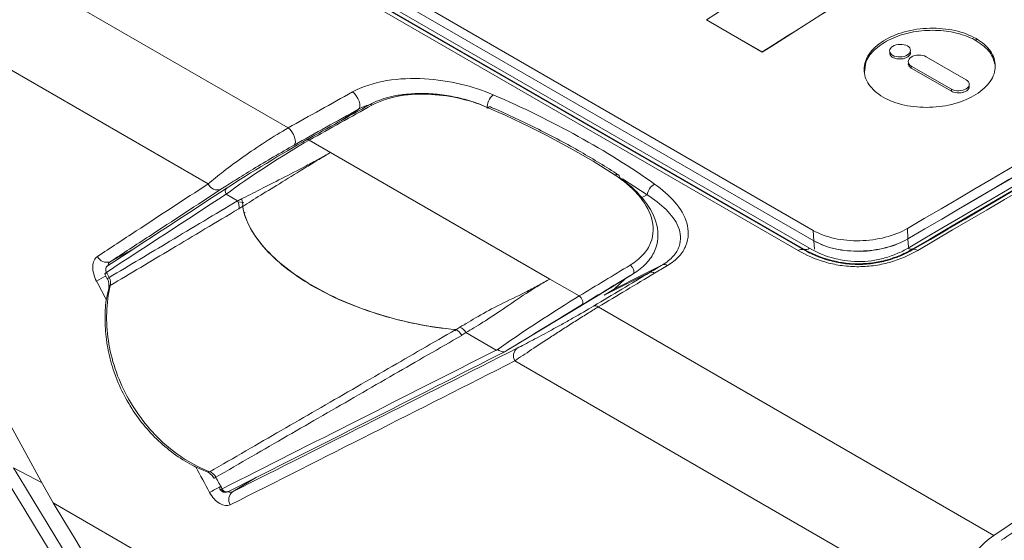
# Model space of a CAD drawing. Header units: millimetres. Extents: x 5 to 415, y 5 to 292.
# Tile 15 of 57: x 158 to 176, y 51 to 61. Entities that reach past the tile are written whole.
import ezdxf

# ---------------------------------------------------------------- set-up
doc = ezdxf.new("R2010")
doc.units = ezdxf.units.MM

msp = doc.modelspace()

# ---------------------------------------------------------------- linework, layer by layer
at = {"color": 7, "linetype": 'Continuous', "lineweight": 15}
for p, q in [((157.904, 64.979), (172.5, 56.553)), ((152.231, 64.908), (162.692, 58.869)), ((172.393, 56.536), (157.796, 64.962)), ((172.498, 56.564), (158.413, 64.695)), ((158.52, 64.712), (172.605, 56.581)), ((172.679, 56.92), (161.757, 63.225)), ((152.234, 62.966), (161.173, 57.805)), ((175.779, 60.525), (175.778, 60.565)), ((174.826, 60.222), (175.589, 59.781)), ((174.542, 60.045), (175.306, 59.604)), ((175.308, 59.564), (174.544, 60.005)), ((163.501, 58.402), (163.095, 58.636)), ((163.501, 58.402), (167.668, 55.996)), ((168.975, 57.972), (168.973, 57.974)), ((168.993, 57.925), (169.043, 57.89)), ((161.732, 57.483), (161.513, 57.609)), ((161.873, 57.258), (161.859, 57.25)), ((174.48, 56.759), (174.47, 56.956)), ((172.679, 56.92), (172.691, 56.723)), ((174.489, 56.601), (174.48, 56.759)), ((172.5, 56.553), (172.498, 56.564)), ((172.7, 56.565), (172.691, 56.723)), ((174.572, 56.568), (174.575, 56.556)), ((168.227, 55.674), (167.668, 55.996)), ((168.546, 55.658), (169.255, 56.096)), ((169.575, 56.124), (168.703, 55.69)), ((159.281, 55.837), (159.281, 55.84)), ((168.703, 55.69), (168.893, 55.804)), ((166.839, 54.628), (168.546, 55.658)), ((168.59, 55.464), (176.112, 51.121)), ((166.649, 54.644), (166.072, 54.977)), ((167.004, 54.439), (175.273, 49.665)), ((158.018, 52.121), (157.472, 52.407)), ((158.222, 51.743), (174.905, 42.112))]:
    msp.add_line(p, q, dxfattribs=at)
at = {"color": 144, "linetype": 'Continuous', "lineweight": 0}
for p, q in [((172.691, 56.723), (161.769, 63.028)), ((172.691, 56.723), (161.769, 63.028)), ((171.71, 60.313), (170.649, 60.925)), ((170.649, 60.925), (170.649, 60.922)), ((171.71, 60.31), (170.649, 60.922)), ((171.71, 60.313), (171.71, 60.31)), ((174.544, 60.005), (174.542, 60.045)), ((175.308, 59.564), (175.306, 59.604)), ((169.519, 57.594), (169.05, 57.898)), ((169.519, 57.594), (169.417, 57.543)), ((161.729, 57.464), (161.851, 57.453)), ((159.31, 56.325), (159.763, 56.574)), ((169.101, 56.001), (168.893, 55.804)), ((165.885, 55.039), (165.86, 55.011))]:
    msp.add_line(p, q, dxfattribs=at)
at = {"color": 8, "linetype": 'Continuous', "lineweight": 15}
for p, q in [((163.699, 59.006), (164.03, 59.224)), ((162.089, 52.226), (161.635, 51.951))]:
    msp.add_line(p, q, dxfattribs=at)
at = {"color": 7, "linetype": 'Continuous', "lineweight": 15, "flags": 128}
for points in [[(164.03, 59.224), (164.048, 59.246), (164.056, 59.281), (164.054, 59.326), (164.041, 59.376), (164.019, 59.429), (163.989, 59.478), (163.955, 59.521), (163.918, 59.553)], [(162.805, 58.54), (162.823, 58.563), (162.831, 58.598), (162.828, 58.642), (162.815, 58.692), (162.793, 58.744), (162.763, 58.794), (162.729, 58.836), (162.692, 58.869)], [(168.893, 55.804), (169.419, 56.069), (169.815, 56.268)], [(159.211, 56.083), (159.215, 56.076), (159.254, 56.002)], [(168.227, 55.674), (168.247, 55.658), (168.265, 55.637), (168.28, 55.612), (168.292, 55.586), (168.298, 55.561), (168.3, 55.539), (168.295, 55.521), (168.285, 55.51)]]:
    msp.add_lwpolyline(points, dxfattribs=at)
at = {"color": 8, "linetype": 'Continuous', "lineweight": 15, "flags": 128}
msp.add_lwpolyline([(159.257, 56.002), (159.257, 56.002), (159.254, 56.002), (159.259, 56.006), (159.271, 56.014), (159.29, 56.024)], dxfattribs=at)
at = {"color": 144, "linetype": 'Continuous', "lineweight": 0, "flags": 128}
msp.add_lwpolyline([(161.321, 52.224), (161.311, 52.219), (161.295, 52.211), (161.286, 52.207), (161.284, 52.207), (161.289, 52.21), (161.3, 52.218), (161.318, 52.228)], dxfattribs=at)
at = {"color": 7, "linetype": 'Continuous', "lineweight": 15}
for centre, radius, start, end in [((166.826, 59.244), 0.348, 132.9078, 181.2875), ((164.258, 59.272), 0.0405, 45.5656, 114.2932), ((163.067, 58.608), 0.04, 44.9276, 113.9443), ((161.348, 57.88), 0.191, 202.9704, 290.3935), ((161.584, 57.659), 0.0869, 125.9968, 215.1235), ((169.81, 57.546), 0.295, 120.1973, 170.6899), ((308.715, -145.292), 236.985, 121.3013, 124.02394), ((172.461, 56.453), 0.107, 68.3426, 129.3719), ((172.537, 56.664), 0.107, 248.2986, 309.2165), ((174.54, 56.655), 0.0924, 230.4462, 290.2298), ((174.607, 56.469), 0.0922, 50.3272, 110.1492), ((159.242, 56.503), 0.19, 203.6039, 290.8145), ((169.844, 56.18), 0.0932, 50.2373, 107.7808), ((169.603, 56.036), 0.0929, 50.1106, 107.6953), ((168.53, 55.394), 0.0919, 49.5499, 107.2985), ((167.162, 54.536), 0.185, 128.5934, 211.6562), ((161.751, 51.803), 0.187, 128.1208, 212.4434), ((313.737, -152.753), 245.822, 123.76124, 124.00581), ((177.309, 49.462), 2.046, 125.7994, 174.3047)]:
    msp.add_arc(centre, radius, start, end, dxfattribs=at)
at = {"color": 8, "linetype": 'Continuous', "lineweight": 15}
for centre, radius, start, end in [((166.528, 59.224), 0.0441, 74.7314, 138.5082), ((161.895, 50.914), 5.789, 117.4297, 119.4475), ((159.33, 55.825), 0.051, 113.3198, 162.4168), ((161.173, 52.369), 0.048, 251.1319, 308.3952), ((165.335, 44.648), 8.381, 118.0253, 119.5628)]:
    msp.add_arc(centre, radius, start, end, dxfattribs=at)
at = {"color": 144, "linetype": 'Continuous', "lineweight": 0}
for centre, radius, start, end in [((161.538, 57.376), 0.221, 348.4014, 28.9381), ((159.309, 56.173), 0.0875, 125.8146, 215.4392), ((165.86, 54.857), 0.244, 29.4328, 65.7026), ((161.515, 52.038), 0.0917, 202.322, 292.8908), ((161.521, 52.039), 0.0897, 200.9806, 293.8478)]:
    msp.add_arc(centre, radius, start, end, dxfattribs=at)
at = {"color": 7, "linetype": 'Continuous', "lineweight": 15}
for centre, major_axis, ratio, start_param, end_param in [((301.201, 123.142), (-138.245, 239.434), 0.577335, 1.489786, 1.535849), ((24.786, -34.317), (227.019, 136.645), 0.040465, 0.885195, 0.891822), ((24.837, -34.403), (227.071, 136.73), 0.040646, 0.885286, 0.891913), ((162.385, 58.077), (1.227, 0.792), 0.073858, 0.907322, 2.313032), ((162.335, 58.164), (1.175, 0.707), 0.040465, 0.891822, 2.297532), ((292.113, 128.446), (191.288, 115.138), 0.040465, 2.297532, 2.313923), ((292.163, 128.36), (191.339, 115.223), 0.04068, 2.29764, 2.314031), ((23.919, -33.873), (225.448, 137.734), 0.005834, 0.866997, 0.872612), ((306.101, 120.313), (-138.068, 239.373), 0.57763, 1.506433, 1.506835), ((23.971, -33.959), (225.397, 137.647), 0.005644, 0.866894, 0.87251), ((167.486, 55.133), (1.217, 0.798), 0.040819, 0.890008, 2.28405), ((167.538, 55.047), (1.166, 0.712), 0.005644, 0.87251, 2.209861), ((288.928, 130.227), (200.198, 110.096), 0.041101, 3.999629, 4.032923), ((288.978, 130.14), (200.15, 110.008), 0.041327, 3.999779, 4.033508), ((290.602, 140.403), (-138.245, 239.434), 0.577335, 1.605662, 1.651726), ((291.552, 139.855), (-138.245, 239.434), 0.577335, 1.605662, 1.651726)]:
    msp.add_ellipse(centre, major_axis=major_axis, ratio=ratio, start_param=start_param, end_param=end_param, dxfattribs=at)
at = {"color": 8, "linetype": 'Continuous', "lineweight": 15}
for start_param, end_param in [(1.508069, 1.509526), (1.522569, 1.524573)]:
    msp.add_ellipse((305.701, 120.544), major_axis=(-138.068, 239.373), ratio=0.57763, start_param=start_param, end_param=end_param, dxfattribs=at)
at = {"color": 144, "linetype": 'Continuous', "lineweight": 0}
msp.add_ellipse((306.101, 120.313), major_axis=(-138.068, 239.373), ratio=0.57763, start_param=1.522427, end_param=1.523336, dxfattribs=at)
at = {"color": 7, "linetype": 'Continuous', "lineweight": 15}
for points in [[(174.47, 56.956), (181.326, 60.981), (187.884, 64.767), (194.071, 68.272)], [(174.575, 56.556), (178.104, 58.626), (181.555, 60.635), (184.917, 62.576)], [(185.015, 62.565), (181.65, 60.623), (178.197, 58.612), (174.666, 56.54)], [(170.649, 60.922), (171.499, 61.463), (172.348, 61.996), (173.198, 62.521)], [(174.481, 56.583), (177.91, 58.594), (181.264, 60.546), (184.535, 62.434)], [(184.633, 62.423), (181.36, 60.534), (178.003, 58.58), (174.572, 56.568)], [(171.71, 60.313), (172.559, 60.853), (173.408, 61.386), (174.258, 61.912)], [(171.71, 60.31), (172.559, 60.85), (173.409, 61.383), (174.258, 61.909)], [(162.692, 58.869), (163.102, 59.097), (163.51, 59.325), (163.918, 59.553)], [(166.589, 59.499), (167.725, 59.009), (168.751, 58.444), (169.662, 57.801)], [(164.03, 59.224), (163.623, 58.997), (163.214, 58.769), (162.805, 58.54)], [(168.913, 57.971), (168.175, 58.447), (167.368, 58.874), (166.495, 59.253)], [(169.575, 56.124), (169.655, 56.172), (169.735, 56.22), (169.815, 56.268)], [(169.904, 56.251), (169.823, 56.203), (169.743, 56.155), (169.663, 56.107)], [(159.31, 55.872), (159.322, 55.92), (159.315, 55.976), (159.29, 56.024)], [(168.503, 55.482), (168.861, 55.697), (169.218, 55.911), (169.575, 56.124)], [(169.663, 56.107), (169.306, 55.893), (168.948, 55.679), (168.59, 55.464)], [(161.635, 51.951), (163.412, 52.845), (165.216, 53.755), (167.046, 54.681)], [(166.839, 54.628), (166.839, 54.627), (166.838, 54.627), (166.837, 54.626)], [(167.004, 54.439), (165.174, 53.511), (163.37, 52.599), (161.593, 51.703)], [(164.188, 41.624), (161.902, 45.187), (159.663, 48.782), (157.472, 52.407)], [(161.318, 52.228), (161.292, 52.276), (161.25, 52.314), (161.203, 52.332)]]:
    msp.add_open_spline(points, degree=3, dxfattribs=at)
at = {"color": 144, "linetype": 'Continuous', "lineweight": 0}
for points in [[(174.48, 56.759), (181.328, 60.778), (187.882, 64.562), (194.06, 68.062)], [(174.48, 56.759), (181.343, 60.786), (187.87, 64.554), (194.06, 68.062)], [(161.732, 57.483), (161.755, 57.493), (161.779, 57.505), (161.803, 57.518)], [(161.804, 57.518), (161.828, 57.472), (161.836, 57.42), (161.827, 57.377)], [(161.827, 57.377), (161.803, 57.361), (161.779, 57.345), (161.755, 57.331)], [(159.238, 56.122), (159.235, 56.121), (159.233, 56.119), (159.23, 56.117)], [(165.994, 54.925), (165.969, 54.975), (165.926, 55.015), (165.88, 55.034)], [(166.072, 54.977), (166.047, 54.959), (166.022, 54.942), (165.996, 54.926)]]:
    msp.add_open_spline(points, degree=3, dxfattribs=at)
at = {"color": 7, "linetype": 'Continuous', "lineweight": 15}
for points, knots in [([(174.008, 59.455), (173.892, 59.522), (173.8, 59.603), (173.676, 59.784), (173.645, 59.882), (173.646, 60.03), (173.654, 60.079), (173.685, 60.177), (173.709, 60.226), (173.804, 60.364), (173.898, 60.45), (174.128, 60.594), (174.267, 60.654), (174.567, 60.736), (174.731, 60.759), (175.058, 60.767), (175.221, 60.752), (175.525, 60.684), (175.661, 60.633), (175.778, 60.565)], [0, 0, 0, 0, 0.125, 0.125, 0.25, 0.25, 0.3125, 0.3125, 0.375, 0.375, 0.5, 0.5, 0.625, 0.625, 0.75, 0.75, 0.875, 0.875, 1, 1, 1, 1]), ([(175.779, 60.525), (175.755, 60.539), (175.631, 60.606), (175.36, 60.696), (174.948, 60.737), (174.524, 60.697), (174.143, 60.57), (173.846, 60.377), (173.665, 60.149), (173.659, 59.99), (173.656, 59.919)], [0, 0, 0, 0, 0.0341821, 0.1726919, 0.311208, 0.4533257, 0.5970538, 0.7358228, 0.8820382, 1, 1, 1, 1]), ([(175.778, 60.565), (175.895, 60.498), (175.986, 60.418), (176.111, 60.237), (176.141, 60.14), (176.14, 59.993), (176.132, 59.944), (176.101, 59.847), (176.077, 59.799), (175.983, 59.661), (175.888, 59.576), (175.658, 59.432), (175.519, 59.371), (175.219, 59.288), (175.055, 59.264), (174.728, 59.255), (174.566, 59.269), (174.261, 59.336), (174.125, 59.387), (174.008, 59.455)], [0, 0, 0, 0, 0.125, 0.125, 0.25, 0.25, 0.3125, 0.3125, 0.375, 0.375, 0.5, 0.5, 0.625, 0.625, 0.75, 0.75, 0.875, 0.875, 1, 1, 1, 1]), ([(176.136, 60.067), (176.113, 60.15), (176.066, 60.324), (175.878, 60.456), (175.779, 60.525)], [0, 0, 0, 0, 0.478061, 1, 1, 1, 1]), ([(163.918, 59.553), (164.105, 59.657), (164.333, 59.727), (164.804, 59.806), (165.049, 59.814), (165.522, 59.788), (165.753, 59.753), (166.192, 59.649), (166.397, 59.581), (166.589, 59.499)], [0, 0, 0, 0, 0.25, 0.25, 0.5, 0.5, 0.75, 0.75, 1, 1, 1, 1]), ([(164.241, 59.309), (164.271, 59.325), (164.356, 59.369), (164.513, 59.428), (164.726, 59.483), (164.969, 59.517), (165.261, 59.529), (165.583, 59.508), (165.925, 59.448), (166.229, 59.365), (166.405, 59.291), (166.48, 59.259)], [0, 0, 0, 0, 0.0475903, 0.1341734, 0.2231319, 0.3306259, 0.4410091, 0.5855109, 0.7341109, 0.8854527, 1, 1, 1, 1]), ([(166.495, 59.253), (166.336, 59.322), (166.166, 59.378), (165.804, 59.465), (165.613, 59.494), (165.222, 59.516), (165.02, 59.509), (164.63, 59.445), (164.441, 59.387), (164.286, 59.301)], [0, 0, 0, 0, 0.25, 0.25, 0.5, 0.5, 0.75, 0.75, 1, 1, 1, 1]), ([(168.975, 57.977), (168.739, 58.124), (168.253, 58.428), (167.451, 58.848), (166.87, 59.127), (166.555, 59.259), (166.539, 59.266)], [0, 0, 0, 0, 0.312908, 0.644416, 0.981921, 1, 1, 1, 1]), ([(161.173, 57.805), (161.258, 57.878), (161.355, 57.957), (161.579, 58.129), (161.703, 58.221), (161.971, 58.41), (162.115, 58.509), (162.409, 58.7), (162.558, 58.791), (162.692, 58.869)], [0, 0, 0, 0, 0.25, 0.25, 0.5, 0.5, 0.75, 0.75, 1, 1, 1, 1]), ([(162.805, 58.54), (162.684, 58.473), (162.549, 58.395), (162.282, 58.238), (162.151, 58.16), (161.907, 58.012), (161.794, 57.942), (161.588, 57.813), (161.496, 57.754), (161.415, 57.701)], [0, 0, 0, 0, 0.25, 0.25, 0.5, 0.5, 0.75, 0.75, 1, 1, 1, 1]), ([(161.806, 57.519), (161.912, 57.572), (162.03, 57.631), (162.287, 57.761), (162.425, 57.831), (162.72, 57.983), (162.877, 58.064), (163.118, 58.19), (163.199, 58.233), (163.317, 58.298), (163.356, 58.319), (163.43, 58.362), (163.465, 58.383), (163.501, 58.402)], [0, 0, 0, 0, 0.25, 0.25, 0.5, 0.5, 0.75, 0.75, 0.875, 0.875, 0.9375, 0.9375, 1, 1, 1, 1]), ([(163.501, 58.402), (163.464, 58.382), (163.428, 58.36), (163.354, 58.316), (163.316, 58.293), (163.199, 58.223), (163.12, 58.174), (162.884, 58.028), (162.728, 57.931), (162.436, 57.752), (162.299, 57.669), (162.045, 57.512), (161.931, 57.441), (161.828, 57.376)], [0, 0, 0, 0, 0.0625, 0.0625, 0.125, 0.125, 0.25, 0.25, 0.5, 0.5, 0.75, 0.75, 1, 1, 1, 1]), ([(168.993, 57.925), (168.994, 57.934), (168.993, 57.943), (168.991, 57.951), (168.989, 57.959), (168.985, 57.965), (168.98, 57.97), (168.975, 57.975), (168.969, 57.979), (168.962, 57.981), (168.956, 57.983), (168.948, 57.983), (168.94, 57.982), (168.933, 57.98), (168.927, 57.978), (168.92, 57.975), (168.918, 57.974), (168.915, 57.973), (168.913, 57.971)], [0, 0, 0, 0, 0.0000335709, 0.0000335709, 0.0000335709, 0.0000671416, 0.0000671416, 0.0000671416, 0.0001007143, 0.0001007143, 0.0001007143, 0.000134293, 0.000134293, 0.000134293, 0.0001601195, 0.0001601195, 0.0001601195, 0.0001699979, 0.0001699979, 0.0001699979, 0.0001699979]), ([(169.198, 56.26), (169.294, 56.318), (169.375, 56.384), (169.505, 56.527), (169.554, 56.604), (169.65, 56.839), (169.648, 57.005), (169.556, 57.313), (169.467, 57.458), (169.289, 57.663), (169.222, 57.729), (169.076, 57.854), (168.995, 57.913), (168.913, 57.971)], [0, 0, 0, 0, 0.125, 0.125, 0.25, 0.25, 0.5, 0.5, 0.75, 0.75, 0.875, 0.875, 1, 1, 1, 1]), ([(169.043, 57.89), (169.211, 57.766), (169.355, 57.63), (169.582, 57.337), (169.664, 57.184), (169.741, 56.858), (169.732, 56.686), (169.624, 56.446), (169.571, 56.366), (169.435, 56.221), (169.352, 56.155), (169.255, 56.096)], [0, 0, 0, 0, 0.25, 0.25, 0.5, 0.5, 0.75, 0.75, 0.875, 0.875, 1, 1, 1, 1]), ([(159.068, 56.427), (159.313, 56.587), (159.558, 56.748), (159.804, 56.909), (160.258, 57.207), (160.715, 57.506), (161.173, 57.805)], [0, 0, 0, 0, 0.001424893, 0.001424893, 0.001424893, 0.004052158, 0.004052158, 0.004052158, 0.004052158]), ([(161.415, 57.701), (160.957, 57.402), (160.5, 57.104), (160.047, 56.807), (159.8, 56.646), (159.555, 56.485), (159.31, 56.325)], [0, 0, 0, 0, 0.002625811, 0.002625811, 0.002625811, 0.004049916, 0.004049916, 0.004049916, 0.004049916]), ([(169.662, 57.801), (169.811, 57.695), (169.941, 57.581), (170.152, 57.333), (170.231, 57.202), (170.294, 56.991), (170.305, 56.92), (170.301, 56.776), (170.287, 56.703), (170.229, 56.561), (170.184, 56.492), (170.065, 56.362), (169.991, 56.304), (169.904, 56.251)], [0, 0, 0, 0, 0.25, 0.25, 0.5, 0.5, 0.625, 0.625, 0.75, 0.75, 0.875, 0.875, 1, 1, 1, 1]), ([(169.815, 56.268), (169.897, 56.317), (169.963, 56.371), (170.069, 56.489), (170.106, 56.552), (170.15, 56.678), (170.158, 56.742), (170.15, 56.866), (170.135, 56.927), (170.063, 57.105), (169.983, 57.213), (169.779, 57.416), (169.657, 57.509), (169.519, 57.594)], [0, 0, 0, 0, 0.125, 0.125, 0.25, 0.25, 0.375, 0.375, 0.5, 0.5, 0.75, 0.75, 1, 1, 1, 1]), ([(159.29, 56.024), (159.674, 56.254), (160.059, 56.484), (160.446, 56.715), (160.873, 56.97), (161.302, 57.226), (161.732, 57.483)], [0, 0, 0, 0, 0.00218507, 0.00218507, 0.00218507, 0.004595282, 0.004595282, 0.004595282, 0.004595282]), ([(161.755, 57.331), (161.325, 57.075), (160.897, 56.819), (160.47, 56.564), (160.082, 56.333), (159.695, 56.102), (159.31, 55.872)], [0, 0, 0, 0, 0.002410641, 0.002410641, 0.002410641, 0.00460519, 0.00460519, 0.00460519, 0.00460519]), ([(174.47, 56.956), (174.347, 56.884), (174.203, 56.829), (173.893, 56.75), (173.728, 56.728), (173.402, 56.72), (173.236, 56.734), (172.936, 56.8), (172.797, 56.852), (172.679, 56.92)], [0, 0, 0, 0, 0.25, 0.25, 0.5, 0.5, 0.75, 0.75, 1, 1, 1, 1]), ([(174.572, 56.568), (174.499, 56.525), (174.422, 56.486), (174.258, 56.416), (174.171, 56.385), (173.992, 56.336), (173.9, 56.317), (173.712, 56.291), (173.614, 56.285), (173.329, 56.287), (173.14, 56.316), (172.796, 56.414), (172.639, 56.483), (172.498, 56.564)], [0, 0, 0, 0, 0.125, 0.125, 0.25, 0.25, 0.375, 0.375, 0.5, 0.5, 0.75, 0.75, 1, 1, 1, 1]), ([(172.5, 56.553), (172.635, 56.474), (172.785, 56.407), (173.042, 56.331), (173.131, 56.311), (173.316, 56.283), (173.414, 56.274), (173.609, 56.272), (173.706, 56.277), (173.901, 56.303), (173.997, 56.323), (174.268, 56.399), (174.432, 56.472), (174.575, 56.556)], [0, 0, 0, 0, 0.25, 0.25, 0.375, 0.375, 0.5, 0.5, 0.625, 0.625, 0.75, 0.75, 1, 1, 1, 1]), ([(172.605, 56.581), (172.73, 56.509), (172.87, 56.447), (173.18, 56.357), (173.352, 56.33), (173.613, 56.327), (173.702, 56.333), (173.875, 56.356), (173.958, 56.373), (174.121, 56.419), (174.2, 56.447), (174.347, 56.51), (174.416, 56.545), (174.481, 56.583)], [0, 0, 0, 0, 0.25, 0.25, 0.5, 0.5, 0.625, 0.625, 0.75, 0.75, 0.875, 0.875, 1, 1, 1, 1]), ([(159.068, 56.427), (159.014, 56.392), (158.982, 56.321), (158.975, 56.148), (159.001, 56.046), (159.049, 55.954)], [0, 0, 0, 0, 0.5, 0.5, 1, 1, 1, 1]), ([(174.666, 56.54), (174.507, 56.447), (174.326, 56.367), (174.03, 56.285), (173.926, 56.263), (173.716, 56.236), (173.611, 56.229), (173.4, 56.231), (173.294, 56.24), (173.091, 56.271), (172.994, 56.292), (172.711, 56.374), (172.544, 56.449), (172.393, 56.536)], [0, 0, 0, 0, 0.25, 0.25, 0.375, 0.375, 0.5, 0.5, 0.625, 0.625, 0.75, 0.75, 1, 1, 1, 1]), ([(169.255, 56.096), (169.26, 56.099), (169.264, 56.104), (169.266, 56.11), (169.269, 56.116), (169.27, 56.123), (169.27, 56.131), (169.27, 56.14), (169.269, 56.149), (169.267, 56.159), (169.264, 56.168), (169.261, 56.179), (169.256, 56.189), (169.251, 56.198), (169.246, 56.208), (169.239, 56.218), (169.236, 56.222), (169.234, 56.225), (169.231, 56.229), (169.22, 56.242), (169.209, 56.253), (169.198, 56.26)], [0, 0, 0, 0, 0.0000335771, 0.0000335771, 0.0000335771, 0.0000671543, 0.0000671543, 0.0000671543, 0.0001007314, 0.0001007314, 0.0001007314, 0.0001343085, 0.0001343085, 0.0001343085, 0.0001678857, 0.0001678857, 0.0001678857, 0.000182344, 0.000182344, 0.000182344, 0.0002322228, 0.0002322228, 0.0002322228, 0.0002322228]), ([(159.254, 56.001), (159.255, 56.001), (159.267, 55.981), (159.281, 55.936), (159.289, 55.878), (159.282, 55.851), (159.28, 55.84)], [0, 0, 0, 0, 0.012149, 0.370424, 0.735378, 1, 1, 1, 1]), ([(165.96, 55.079), (166.062, 55.142), (166.177, 55.211), (166.435, 55.36), (166.577, 55.437), (166.883, 55.59), (167.044, 55.663), (167.286, 55.785), (167.367, 55.828), (167.485, 55.892), (167.523, 55.914), (167.599, 55.956), (167.633, 55.977), (167.668, 55.996)], [0, 0, 0, 0, 0.25, 0.25, 0.5, 0.5, 0.75, 0.75, 0.875, 0.875, 0.9375, 0.9375, 1, 1, 1, 1]), ([(166.072, 54.977), (166.17, 55.033), (166.278, 55.097), (166.518, 55.248), (166.647, 55.334), (166.925, 55.523), (167.071, 55.625), (167.297, 55.773), (167.375, 55.821), (167.488, 55.89), (167.525, 55.913), (167.599, 55.956), (167.634, 55.977), (167.668, 55.996)], [0, 0, 0, 0, 0.25, 0.25, 0.5, 0.5, 0.75, 0.75, 0.875, 0.875, 0.9375, 0.9375, 1, 1, 1, 1]), ([(168.557, 55.664), (168.677, 55.738), (168.916, 55.887), (169.156, 56.035), (169.276, 56.109)], [0, 0, 0, 0, 0.499999, 1, 1, 1, 1]), ([(159.289, 55.836), (159.272, 55.772), (159.223, 55.587), (159.204, 55.252), (159.226, 54.844), (159.312, 54.427), (159.455, 54.018), (159.652, 53.626), (159.898, 53.266), (160.187, 52.946), (160.511, 52.672), (160.838, 52.459), (161.062, 52.368), (161.16, 52.329)], [0, 0, 0, 0, 0.04877, 0.141802, 0.238946, 0.335726, 0.433598, 0.532511, 0.630488, 0.727077, 0.824812, 0.923116, 1, 1, 1, 1]), ([(159.31, 55.872), (159.271, 55.706), (159.248, 55.533), (159.236, 55.181), (159.247, 55.005), (159.3, 54.648), (159.344, 54.467), (159.463, 54.112), (159.537, 53.941), (159.713, 53.612), (159.817, 53.452), (160.045, 53.157), (160.17, 53.021), (160.441, 52.773), (160.587, 52.662), (160.886, 52.473), (161.042, 52.394), (161.203, 52.332)], [0, 0, 0, 0, 0.125, 0.125, 0.25, 0.25, 0.375, 0.375, 0.5, 0.5, 0.625, 0.625, 0.75, 0.75, 0.875, 0.875, 1, 1, 1, 1]), ([(168.59, 55.464), (168.522, 55.423), (168.451, 55.38), (168.304, 55.288), (168.227, 55.239), (168.075, 55.143), (167.999, 55.095), (167.851, 55), (167.779, 54.953), (167.569, 54.817), (167.439, 54.731), (167.204, 54.575), (167.097, 54.503), (167.004, 54.439)], [0, 0, 0, 0, 0.125, 0.125, 0.25, 0.25, 0.375, 0.375, 0.5, 0.5, 0.75, 0.75, 1, 1, 1, 1]), ([(167.046, 54.681), (167.135, 54.726), (167.235, 54.777), (167.452, 54.892), (167.572, 54.956), (167.763, 55.061), (167.828, 55.097), (167.963, 55.171), (168.033, 55.211), (168.241, 55.329), (168.381, 55.41), (168.503, 55.482)], [0, 0, 0, 0, 0.25, 0.25, 0.5, 0.5, 0.625, 0.625, 0.75, 0.75, 1, 1, 1, 1]), ([(161.203, 52.332), (161.432, 52.464), (161.661, 52.597), (161.891, 52.729), (162.338, 52.988), (162.787, 53.247), (163.237, 53.507), (163.688, 53.768), (164.14, 54.029), (164.595, 54.292), (165.021, 54.538), (165.45, 54.786), (165.88, 55.034)], [0, 0, 0, 0, 0.00131122, 0.00131122, 0.00131122, 0.003858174, 0.003858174, 0.003858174, 0.006405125, 0.006405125, 0.006405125, 0.008796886, 0.008796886, 0.008796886, 0.008796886]), ([(165.994, 54.925), (165.564, 54.677), (165.136, 54.43), (164.709, 54.184), (164.254, 53.922), (163.802, 53.661), (163.351, 53.401), (162.901, 53.141), (162.452, 52.882), (162.005, 52.624), (161.776, 52.492), (161.547, 52.36), (161.318, 52.228)], [0, 0, 0, 0, 0.002391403, 0.002391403, 0.002391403, 0.004937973, 0.004937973, 0.004937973, 0.007484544, 0.007484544, 0.007484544, 0.008791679, 0.008791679, 0.008791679, 0.008791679]), ([(166.665, 54.648), (166.662, 54.647), (166.658, 54.646), (166.655, 54.646), (166.653, 54.645), (166.651, 54.645), (166.649, 54.644)], [0, 0, 0, 0, 0.00001660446, 0.00001660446, 0.00001660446, 0.00002697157, 0.00002697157, 0.00002697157, 0.00002697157]), ([(166.837, 54.626), (166.827, 54.621), (166.816, 54.616), (166.805, 54.614), (166.794, 54.612), (166.782, 54.612), (166.77, 54.613), (166.759, 54.615), (166.747, 54.618), (166.735, 54.623), (166.724, 54.628), (166.713, 54.634), (166.702, 54.639), (166.697, 54.642), (166.691, 54.645), (166.685, 54.647), (166.68, 54.649), (166.675, 54.649), (166.67, 54.649), (166.669, 54.649), (166.667, 54.648), (166.665, 54.648)], [0, 0, 0, 0, 0.0000362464, 0.0000362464, 0.0000362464, 0.000072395, 0.000072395, 0.000072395, 0.0001094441, 0.0001094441, 0.0001094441, 0.0001464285, 0.0001464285, 0.0001464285, 0.0001674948, 0.0001674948, 0.0001674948, 0.0001886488, 0.0001886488, 0.0001886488, 0.0001962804, 0.0001962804, 0.0001962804, 0.0001962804]), ([(161.159, 52.323), (161.159, 52.323), (161.175, 52.318), (161.212, 52.295), (161.256, 52.253), (161.275, 52.219), (161.282, 52.206)], [0, 0, 0, 0, 0.015068, 0.38752, 0.766045, 1, 1, 1, 1]), ([(161.2, 51.938), (161.249, 51.847), (161.319, 51.77), (161.464, 51.684), (161.537, 51.675), (161.593, 51.703)], [0, 0, 0, 0, 0.5, 0.5, 1, 1, 1, 1]), ([(161.394, 52.003), (161.395, 52.002), (161.4, 51.988), (161.422, 51.965), (161.459, 51.943), (161.5, 51.938), (161.533, 51.944), (161.548, 51.953), (161.553, 51.956)], [0, 0, 0, 0, 0.025208, 0.260577, 0.481061, 0.706845, 0.903067, 1, 1, 1, 1])]:
    msp.add_open_spline(points, degree=3, knots=knots, dxfattribs=at)
at = {"color": 144, "linetype": 'Continuous', "lineweight": 0}
for points, knots in [([(174.137, 60.307), (174.136, 60.303), (174.13, 60.286), (174.141, 60.254), (174.164, 60.225), (174.185, 60.212), (174.19, 60.209)], [0, 0, 0, 0, 0.101402, 0.476589, 0.878064, 1, 1, 1, 1]), ([(174.189, 60.249), (174.152, 60.27), (174.132, 60.301), (174.132, 60.364), (174.152, 60.396), (174.226, 60.442), (174.278, 60.456), (174.382, 60.458), (174.435, 60.448), (174.472, 60.426)], [0, 0, 0, 0, 0.25, 0.25, 0.5, 0.5, 0.75, 0.75, 1, 1, 1, 1]), ([(174.472, 60.426), (174.509, 60.405), (174.528, 60.374), (174.529, 60.311), (174.508, 60.28), (174.434, 60.233), (174.383, 60.219), (174.278, 60.217), (174.226, 60.227), (174.189, 60.249)], [0, 0, 0, 0, 0.25, 0.25, 0.5, 0.5, 0.75, 0.75, 1, 1, 1, 1]), ([(174.19, 60.209), (174.207, 60.201), (174.239, 60.186), (174.303, 60.177), (174.372, 60.179), (174.437, 60.196), (174.489, 60.224), (174.522, 60.26), (174.534, 60.294), (174.527, 60.315), (174.525, 60.322)], [0, 0, 0, 0, 0.123837, 0.248809, 0.389187, 0.530799, 0.659212, 0.7941, 0.923781, 1, 1, 1, 1]), ([(174.542, 60.045), (174.505, 60.066), (174.486, 60.097), (174.485, 60.16), (174.506, 60.192), (174.58, 60.238), (174.631, 60.252), (174.736, 60.254), (174.788, 60.244), (174.826, 60.222)], [0, 0, 0, 0, 0.25, 0.25, 0.5, 0.5, 0.75, 0.75, 1, 1, 1, 1]), ([(174.49, 60.105), (174.489, 60.103), (174.483, 60.088), (174.492, 60.057), (174.513, 60.025), (174.536, 60.01), (174.544, 60.005)], [0, 0, 0, 0, 0.064001, 0.421775, 0.812375, 1, 1, 1, 1]), ([(175.589, 59.781), (175.626, 59.76), (175.645, 59.729), (175.646, 59.666), (175.626, 59.634), (175.552, 59.588), (175.5, 59.575), (175.395, 59.572), (175.343, 59.582), (175.306, 59.604)], [0, 0, 0, 0, 0.25, 0.25, 0.5, 0.5, 0.75, 0.75, 1, 1, 1, 1]), ([(175.308, 59.564), (175.321, 59.558), (175.35, 59.544), (175.408, 59.533), (175.476, 59.533), (175.544, 59.547), (175.599, 59.574), (175.634, 59.608), (175.65, 59.644), (175.645, 59.667), (175.642, 59.677)], [0, 0, 0, 0, 0.102176, 0.225112, 0.361767, 0.506194, 0.641285, 0.769117, 0.8961, 1, 1, 1, 1]), ([(165.88, 55.034), (165.626, 55.056), (165.379, 55.093), (164.898, 55.189), (164.661, 55.25), (163.985, 55.459), (163.577, 55.633), (162.844, 56.048), (162.532, 56.281), (162.168, 56.67), (162.064, 56.807), (161.906, 57.086), (161.851, 57.229), (161.827, 57.377)], [0, 0, 0, 0, 0.125, 0.125, 0.25, 0.25, 0.5, 0.5, 0.75, 0.75, 0.875, 0.875, 1, 1, 1, 1]), ([(161.828, 57.376), (161.874, 57.088), (162.213, 56.519), (163.153, 55.801), (164.418, 55.276), (165.39, 55.077), (165.881, 55.034)], [0.0150324, 0.0150324, 0.0150324, 0.0150324, 0.25, 0.5, 0.75, 0.983164, 0.983164, 0.983164, 0.983164]), ([(172.691, 56.723), (172.808, 56.655), (172.945, 56.603), (173.249, 56.536), (173.412, 56.522), (173.903, 56.535), (174.235, 56.615), (174.48, 56.759)], [0, 0, 0, 0, 0.25, 0.25, 0.5, 0.5, 1, 1, 1, 1]), ([(174.48, 56.759), (174.357, 56.687), (174.215, 56.629), (173.906, 56.548), (173.742, 56.525), (173.249, 56.515), (172.926, 56.587), (172.691, 56.723)], [0, 0, 0, 0, 0.25, 0.25, 0.5, 0.5, 1, 1, 1, 1]), ([(159.264, 56.242), (159.265, 56.25), (159.268, 56.277), (159.285, 56.305), (159.303, 56.32), (159.31, 56.325)], [0, 0, 0, 0, 0.213226, 0.720629, 1, 1, 1, 1]), ([(159.212, 56.084), (159.211, 56.085), (159.206, 56.09), (159.21, 56.102), (159.223, 56.112), (159.23, 56.117)], [0, 0, 0, 0, 0.099295, 0.538024, 1, 1, 1, 1]), ([(165.881, 55.034), (165.881, 55.034), (165.881, 55.034), (165.881, 55.034), (165.908, 55.048), (165.934, 55.063), (165.96, 55.079)], [-0.00000006, -0.00000006, -0.00000006, -0.00000006, 0, 0, 0, 0.0001391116, 0.0001391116, 0.0001391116, 0.0001391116]), ([(161.405, 52.068), (161.405, 52.068), (161.403, 52.063), (161.399, 52.054), (161.395, 52.042), (161.393, 52.031), (161.391, 52.022), (161.391, 52.014), (161.392, 52.008), (161.393, 52.004), (161.395, 52), (161.398, 51.998), (161.401, 51.997), (161.405, 51.996), (161.409, 51.996), (161.413, 51.997), (161.419, 51.998), (161.424, 52), (161.428, 52.002), (161.431, 52.004)], [0, 0, 0, 0, 0.005727, 0.086149, 0.167168, 0.250165, 0.333894, 0.399379, 0.46527, 0.532502, 0.600229, 0.648231, 0.696432, 0.745267, 0.794327, 0.845044, 0.89603, 0.947866, 1, 1, 1, 1])]:
    msp.add_open_spline(points, degree=3, knots=knots, dxfattribs=at)
at = {"color": 8, "linetype": 'Continuous', "lineweight": 15}
for points, knots in [([(164.247, 59.312), (164.203, 59.299), (164.124, 59.276), (164.059, 59.24), (164.03, 59.224)], [0, 0, 0, 0, 0.559898, 1, 1, 1, 1]), ([(161.635, 51.951), (161.622, 51.946), (161.595, 51.937), (161.564, 51.948), (161.549, 51.954)], [0, 0, 0, 0, 0.515848, 1, 1, 1, 1])]:
    msp.add_open_spline(points, degree=3, knots=knots, dxfattribs=at)

doc.saveas('drawing.dxf')
